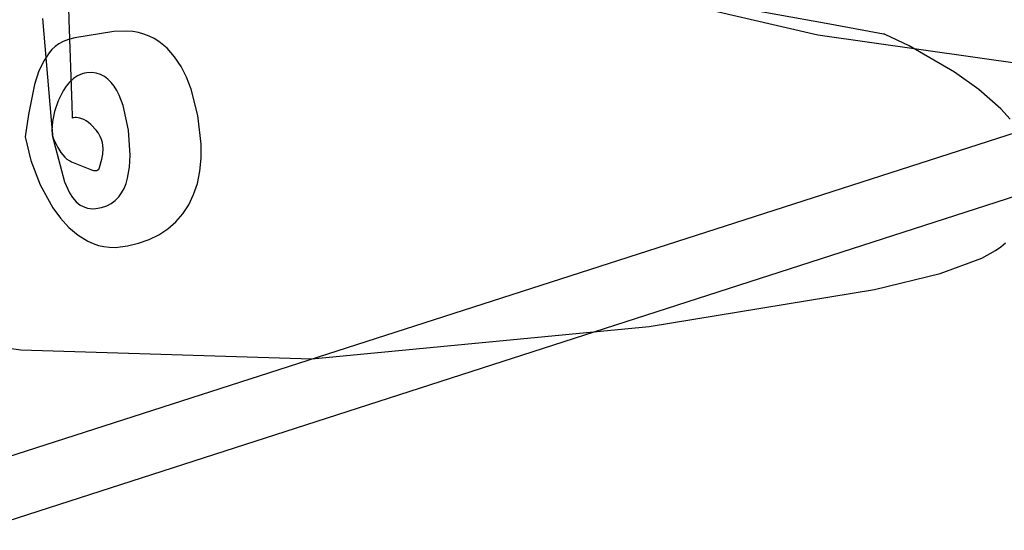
# Model space of a CAD drawing. Extents: x -3.57 to 3.57, y -2.08 to 2.06.
# Tile 40 of 219: x -2.62 to -2.39, y -0.54 to -0.41. Entities that reach past the tile are written whole.
import ezdxf

# ---------------------------------------------------------------- set-up
doc = ezdxf.new("R2010")
doc.units = 0

msp = doc.modelspace()

# ---------------------------------------------------------------- linework, layer by layer
at = {"layer": 'Layer 1', "color": 7, "linetype": 'CONTINUOUS'}
for p, q in [((-2.850614, -0.589732), (-1.15197, -0.04283)), ((-1.361724, -0.125177), (-3.058052, -0.672079)), ((-2.431216, -0.413959), (-2.468579, -0.407166)), ((-2.467722, -0.408664), (-2.43321, -0.416665)), ((-2.612804, -0.413009), (-2.612896, -0.4102)), ((-2.619235, -0.412689), (-2.617143, -0.437089)), ((-2.612128, -0.433545), (-2.612804, -0.413009)), ((-2.599005, -0.415737), (-2.602085, -0.415865)), ((-2.597566, -0.415862), (-2.599005, -0.415737)), ((-2.418683, -0.416237), (-2.431216, -0.413959)), ((-2.613008, -0.417776), (-2.614278, -0.418269)), ((-2.611487, -0.417333), (-2.613008, -0.417776)), ((-2.602085, -0.415865), (-2.611487, -0.417333)), ((-2.596195, -0.416109), (-2.597566, -0.415862)), ((-2.59489, -0.416471), (-2.596195, -0.416109)), ((-2.59365, -0.416945), (-2.59489, -0.416471)), ((-2.592475, -0.417526), (-2.59365, -0.416945)), ((-2.591364, -0.41821), (-2.592475, -0.417526)), ((-2.43321, -0.416665), (-2.379438, -0.424297)), ((-2.41744, -0.416463), (-2.418683, -0.416237)), ((-2.417182, -0.41651), (-2.41744, -0.416463)), ((-2.417157, -0.416514), (-2.417182, -0.41651)), ((-2.417151, -0.416515), (-2.417157, -0.416514)), ((-2.41715, -0.416516), (-2.417151, -0.416515)), ((-2.417149, -0.416516), (-2.41715, -0.416516)), ((-2.41715, -0.416516), (-2.41715, -0.416516)), ((-2.41715, -0.416516), (-2.41715, -0.416516)), ((-2.41715, -0.416516), (-2.41715, -0.416516)), ((-2.41715, -0.416516), (-2.41715, -0.416516)), ((-2.41715, -0.416516), (-2.41715, -0.416516)), ((-2.417047, -0.41656), (-2.417149, -0.416516)), ((-2.417149, -0.416516), (-2.417149, -0.416516)), ((-2.411307, -0.419304), (-2.417047, -0.41656)), ((-2.616983, -0.420146), (-2.61765, -0.420938)), ((-2.616225, -0.419444), (-2.616983, -0.420146)), ((-2.615337, -0.418821), (-2.616225, -0.419444)), ((-2.614278, -0.418269), (-2.615337, -0.418821)), ((-2.589329, -0.419868), (-2.591364, -0.41821)), ((-2.587537, -0.421881), (-2.589329, -0.419868)), ((-2.400374, -0.425583), (-2.411307, -0.419304)), ((-2.618874, -0.422831), (-2.620111, -0.42531)), ((-2.61765, -0.420938), (-2.618874, -0.422831)), ((-2.585982, -0.424214), (-2.587537, -0.421881)), ((-2.584655, -0.426829), (-2.585982, -0.424214)), ((-2.620111, -0.42531), (-2.621161, -0.428575)), ((-2.611841, -0.427141), (-2.612749, -0.427981)), ((-2.610844, -0.42647), (-2.611841, -0.427141)), ((-2.610313, -0.426206), (-2.610844, -0.42647)), ((-2.60976, -0.425995), (-2.610313, -0.426206)), ((-2.609184, -0.42584), (-2.60976, -0.425995)), ((-2.608587, -0.425744), (-2.609184, -0.42584)), ((-2.607413, -0.42571), (-2.608587, -0.425744)), ((-2.606324, -0.425858), (-2.607413, -0.42571)), ((-2.605317, -0.426178), (-2.606324, -0.425858)), ((-2.604389, -0.426658), (-2.605317, -0.426178)), ((-2.603537, -0.427289), (-2.604389, -0.426658)), ((-2.602758, -0.42806), (-2.603537, -0.427289)), ((-2.583549, -0.429691), (-2.584655, -0.426829)), ((-2.394533, -0.429734), (-2.400374, -0.425583)), ((-2.621161, -0.428575), (-2.622636, -0.435728)), ((-2.61357, -0.428961), (-2.614302, -0.430055)), ((-2.612749, -0.427981), (-2.61357, -0.428961)), ((-2.602051, -0.428959), (-2.602758, -0.42806)), ((-2.601411, -0.429976), (-2.602051, -0.428959)), ((-2.600838, -0.431101), (-2.601411, -0.429976)), ((-2.581972, -0.436007), (-2.583549, -0.429691)), ((-2.389282, -0.434391), (-2.394533, -0.429734)), ((-2.614302, -0.430055), (-2.615503, -0.432468)), ((-2.599876, -0.433628), (-2.600838, -0.431101)), ((-2.615503, -0.432468), (-2.616353, -0.434998)), ((-2.612039, -0.436264), (-2.612128, -0.433545)), ((-2.59862, -0.439497), (-2.599876, -0.433628)), ((-2.387075, -0.43687), (-2.389282, -0.434391)), ((-2.622636, -0.435728), (-2.623362, -0.441098)), ((-2.616353, -0.434998), (-2.616852, -0.437421)), ((-2.61203, -0.436533), (-2.612039, -0.436264)), ((-2.612028, -0.436596), (-2.61203, -0.436533)), ((-2.612028, -0.436609), (-2.612028, -0.436596)), ((-2.612028, -0.43661), (-2.612028, -0.436609)), ((-2.612027, -0.43661), (-2.612028, -0.43661)), ((-2.612028, -0.43661), (-2.612028, -0.43661)), ((-2.612028, -0.43661), (-2.612028, -0.43661)), ((-2.612028, -0.43661), (-2.612028, -0.43661)), ((-2.612028, -0.43661), (-2.612028, -0.43661)), ((-2.612028, -0.43661), (-2.612028, -0.43661)), ((-2.612028, -0.43661), (-2.612028, -0.43661)), ((-2.612028, -0.43661), (-2.612028, -0.43661)), ((-2.612028, -0.43661), (-2.612028, -0.43661)), ((-2.612028, -0.43661), (-2.612028, -0.43661)), ((-2.612028, -0.43661), (-2.612028, -0.43661)), ((-2.612026, -0.43661), (-2.612027, -0.43661)), ((-2.61185, -0.436563), (-2.612026, -0.43661)), ((-2.611402, -0.436508), (-2.61185, -0.436563)), ((-2.611087, -0.436507), (-2.611402, -0.436508)), ((-2.610718, -0.436541), (-2.611087, -0.436507)), ((-2.610298, -0.43662), (-2.610718, -0.436541)), ((-2.609834, -0.436758), (-2.610298, -0.43662)), ((-2.609328, -0.436966), (-2.609834, -0.436758)), ((-2.608786, -0.437257), (-2.609328, -0.436966)), ((-2.581192, -0.44287), (-2.581972, -0.436007)), ((-2.617143, -0.437089), (-2.616849, -0.440515)), ((-2.616852, -0.437421), (-2.617002, -0.439514)), ((-2.608212, -0.437642), (-2.608786, -0.437257)), ((-2.607611, -0.438133), (-2.608212, -0.437642)), ((-2.606348, -0.439481), (-2.607611, -0.438133)), ((-2.623362, -0.441098), (-2.622017, -0.446791)), ((-2.617002, -0.439514), (-2.616946, -0.440368)), ((-2.616946, -0.440368), (-2.616886, -0.440734)), ((-2.616886, -0.440734), (-2.616803, -0.441055)), ((-2.616849, -0.440515), (-2.616803, -0.441052)), ((-2.616803, -0.441052), (-2.616803, -0.441055)), ((-2.616803, -0.441055), (-2.613996, -0.451876)), ((-2.616803, -0.441055), (-2.616803, -0.441055)), ((-2.616803, -0.441055), (-2.616803, -0.441055)), ((-2.616803, -0.441055), (-2.616803, -0.441055)), ((-2.616803, -0.441055), (-2.616803, -0.441055)), ((-2.616803, -0.441055), (-2.616803, -0.441055)), ((-2.616803, -0.441055), (-2.616803, -0.441055)), ((-2.616803, -0.441055), (-2.616803, -0.441055)), ((-2.616803, -0.441055), (-2.616803, -0.441055)), ((-2.616803, -0.441055), (-2.616803, -0.441055)), ((-2.616803, -0.441055), (-2.616803, -0.441055)), ((-2.616803, -0.441055), (-2.616803, -0.441056)), ((-2.616803, -0.441056), (-2.616799, -0.441066)), ((-2.616799, -0.441066), (-2.616782, -0.441112)), ((-2.616782, -0.441112), (-2.616576, -0.441619)), ((-2.616576, -0.441619), (-2.615573, -0.44365)), ((-2.6058, -0.440254), (-2.606348, -0.439481)), ((-2.605379, -0.441019), (-2.6058, -0.440254)), ((-2.605071, -0.441772), (-2.605379, -0.441019)), ((-2.604864, -0.442511), (-2.605071, -0.441772)), ((-2.598194, -0.445484), (-2.59862, -0.439497)), ((-2.615573, -0.44365), (-2.614808, -0.444852)), ((-2.604746, -0.443233), (-2.604864, -0.442511)), ((-2.604794, -0.445269), (-2.604704, -0.443935)), ((-2.604704, -0.443935), (-2.604746, -0.443233)), ((-2.581171, -0.446247), (-2.581192, -0.44287)), ((-2.614808, -0.444852), (-2.613891, -0.445964)), ((-2.613891, -0.445964), (-2.61338, -0.446436)), ((-2.61338, -0.446436), (-2.612838, -0.446826)), ((-2.605557, -0.448501), (-2.605034, -0.44649)), ((-2.605034, -0.44649), (-2.604794, -0.445269)), ((-2.598352, -0.448357), (-2.598194, -0.445484)), ((-2.58147, -0.449391), (-2.581171, -0.446247)), ((-2.622017, -0.446791), (-2.619789, -0.452649)), ((-2.612838, -0.446826), (-2.612555, -0.446983)), ((-2.612555, -0.446983), (-2.612265, -0.447113)), ((-2.612265, -0.447113), (-2.607511, -0.449055)), ((-2.605778, -0.448903), (-2.605723, -0.448837)), ((-2.605723, -0.448837), (-2.605674, -0.448765)), ((-2.605674, -0.448765), (-2.605629, -0.448685)), ((-2.605629, -0.448685), (-2.605557, -0.448501)), ((-2.598828, -0.451056), (-2.598352, -0.448357)), ((-2.607511, -0.449055), (-2.607023, -0.449162)), ((-2.607023, -0.449162), (-2.606586, -0.449199)), ((-2.606586, -0.449199), (-2.60639, -0.449187)), ((-2.60639, -0.449187), (-2.60621, -0.449153)), ((-2.60621, -0.449153), (-2.606047, -0.449096)), ((-2.606047, -0.449096), (-2.605973, -0.449057)), ((-2.605973, -0.449057), (-2.605903, -0.449013)), ((-2.605903, -0.449013), (-2.605838, -0.448961)), ((-2.605838, -0.448961), (-2.605778, -0.448903)), ((-2.599203, -0.452309), (-2.598828, -0.451056)), ((-2.582075, -0.4523), (-2.58147, -0.449391)), ((-2.619789, -0.452649), (-2.616732, -0.458166)), ((-2.613996, -0.451876), (-2.612775, -0.454546)), ((-2.600263, -0.454557), (-2.599679, -0.45348)), ((-2.599679, -0.45348), (-2.599203, -0.452309)), ((-2.582972, -0.454969), (-2.582075, -0.4523)), ((-2.612775, -0.454546), (-2.612025, -0.455698)), ((-2.612025, -0.455698), (-2.611168, -0.456684)), ((-2.601784, -0.456377), (-2.600962, -0.455527)), ((-2.600962, -0.455527), (-2.600263, -0.454557)), ((-2.584145, -0.457395), (-2.582972, -0.454969)), ((-2.616732, -0.458166), (-2.61491, -0.460639)), ((-2.611168, -0.456684), (-2.610695, -0.457105)), ((-2.610695, -0.457105), (-2.610191, -0.457473)), ((-2.610191, -0.457473), (-2.609655, -0.457783)), ((-2.609655, -0.457783), (-2.609085, -0.458031)), ((-2.609085, -0.458031), (-2.608479, -0.458214)), ((-2.608479, -0.458214), (-2.607837, -0.458326)), ((-2.607837, -0.458326), (-2.607157, -0.458365)), ((-2.607157, -0.458365), (-2.606437, -0.458327)), ((-2.606437, -0.458327), (-2.605055, -0.458082)), ((-2.605055, -0.458082), (-2.603823, -0.457667)), ((-2.603823, -0.457667), (-2.602735, -0.457095)), ((-2.602735, -0.457095), (-2.601784, -0.456377)), ((-2.585581, -0.459576), (-2.584145, -0.457395)), ((-2.61491, -0.460639), (-2.6129, -0.462838)), ((-2.587264, -0.461506), (-2.585581, -0.459576)), ((-2.6129, -0.462838), (-2.61071, -0.464699)), ((-2.58918, -0.463184), (-2.587264, -0.461506)), ((-2.61071, -0.464699), (-2.608347, -0.466159)), ((-2.593651, -0.465767), (-2.591314, -0.464606)), ((-2.591314, -0.464606), (-2.58918, -0.463184)), ((-2.608347, -0.466159), (-2.607102, -0.466719)), ((-2.607102, -0.466719), (-2.605816, -0.467155)), ((-2.605816, -0.467155), (-2.60449, -0.46746)), ((-2.60449, -0.46746), (-2.603126, -0.467625)), ((-2.603126, -0.467625), (-2.601722, -0.467642)), ((-2.601722, -0.467642), (-2.598877, -0.467297)), ((-2.598877, -0.467297), (-2.596177, -0.466665)), ((-2.596177, -0.466665), (-2.593651, -0.465767)), ((-2.390539, -0.468415), (-2.389262, -0.467502)), ((-2.389262, -0.467502), (-2.388197, -0.466581)), ((-2.393812, -0.470232), (-2.390539, -0.468415)), ((-2.403822, -0.473895), (-2.393812, -0.470232)), ((-2.419568, -0.47774), (-2.403822, -0.473895)), ((-2.47364, -0.486641), (-2.419568, -0.47774)), ((-2.677265, -0.484457), (-2.624477, -0.492217)), ((-2.554629, -0.494375), (-2.47364, -0.486641)), ((-2.624477, -0.492217), (-2.554629, -0.494375))]:
    msp.add_line(p, q, dxfattribs=at)

doc.saveas('drawing.dxf')
